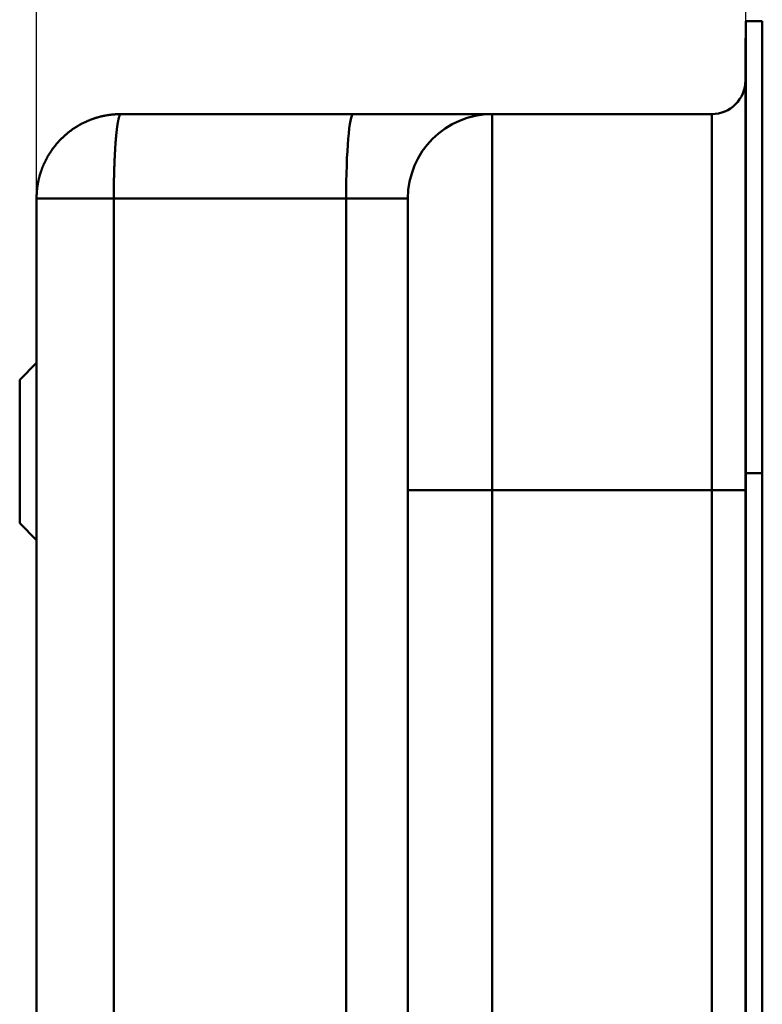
# Model space of a CAD drawing. Header units: millimetres. Extents: x 20 to 833, y 20 to 574.
# Tile 14 of 18: x 372 to 416, y 457 to 515. Entities that reach past the tile are written whole.
import ezdxf

# ---------------------------------------------------------------- set-up
doc = ezdxf.new("R2010")
doc.units = ezdxf.units.MM
doc.header["$LTSCALE"] = 2
for name, color, linetype, lineweight in [('Bemaßungen(DIN)', 7, 'Continuous', 25), ('Sichtbare Kanten(DIN)', 7, 'Continuous', 50), ('Sichtbare tangentiale Kanten(DIN)', 7, 'Continuous', 50)]:
    doc.layers.add(name, color=color, linetype=linetype, lineweight=lineweight)
doc.styles.add('STANDARD-DIN~0', font='arial.ttf')
doc.dimstyles.new('CAD-LAN', dxfattribs={"dimscale": 2, "dimtxt": 3.5, "dimasz": 2.5, "dimexe": 3.175, "dimexo": 0, "dimgap": 0.8, "dimtad": 1, "dimrnd": 1e-08, "dimtxsty": 'STANDARD-DIN~0', "dimcen": 0.09, "dimdle": 10, "dimclrd": 250, "dimclre": 250, "dimclrt": 250, "dimadec": 0, "dimazin": 2, "dimtfac": 1, "dimtmove": 0, "dimatfit": 3, "dimfxl": 1, "dimtolj": 1, "dimtzin": 0, "dimlwd": 25, "dimlwe": 25, "dimarcsym": 0})

# ---------------------------------------------------------------- blocks, each defined once
blk = doc.blocks.new('*D20')
at = {"layer": 'Bemaßungen(DIN)', "color": 250, "linetype": 'Continuous', "lineweight": 25, "true_color": 0x3f3f3f, "transparency": 16777216}
for p, q in [((373.102, 504.902), (373.102, 541.752)), ((415.132, 515.402), (415.132, 541.752)), ((378.102, 535.402), (410.132, 535.402))]:
    blk.add_line(p, q, dxfattribs=at)
at = {"layer": 'Bemaßungen(DIN)', "color": 250, "linetype": 'Continuous', "true_color": 0x3f3f3f, "transparency": 16777216}
for points in [[(378.102, 536.236), (378.102, 534.569), (373.102, 535.402)], [(410.132, 536.236), (410.132, 534.569), (415.132, 535.402)]]:
    blk.add_solid(points, dxfattribs=at)
at = {"layer": 'Defpoints', "color": 0, "linetype": 'Continuous', "transparency": 16777216}
for p in [(415.132, 535.402), (415.132, 515.402), (373.102, 504.902)]:
    blk.add_point(p, dxfattribs=at)
at = {"layer": 'Bemaßungen(DIN)', "color": 250, "linetype": 'Continuous', "lineweight": 25, "true_color": 0x3f3f3f, "transparency": 16777216, "insert": (388.998, 544.031), "char_height": 7, "attachment_point": 1, "style": 'STANDARD-DIN~0'}
blk.add_mtext('\\A1;42', dxfattribs=at)

msp = doc.modelspace()

# ---------------------------------------------------------------- linework, layer by layer
at = {"layer": 'Sichtbare Kanten(DIN)'}
for p, q in [((415.132, 488.618), (415.132, 515.402)), ((416.102, 515.402), (415.132, 515.402)), ((416.102, 515.402), (415.132, 515.402)), ((416.102, 515.402), (416.102, 515.402)), ((416.102, 515.402), (416.102, 488.618)), ((415.102, 488.618), (415.102, 514.402)), ((415.132, 514.402), (415.102, 514.402)), ((391.868, 509.902), (378.102, 509.902)), ((400.102, 509.902), (391.868, 509.902)), ((413.102, 509.902), (400.102, 509.902)), ((373.102, 504.902), (373.102, 280.902)), ((372.102, 494.152), (373.102, 495.152)), ((372.102, 485.652), (372.102, 494.152)), ((415.102, 297.186), (415.102, 488.618)), ((415.132, 297.187), (415.132, 488.618)), ((416.102, 488.618), (416.102, 297.187)), ((395.102, 487.618), (395.102, 298.186)), ((372.102, 485.652), (373.102, 484.652))]:
    msp.add_line(p, q, dxfattribs=at)
for points, degree in [([(413.102, 509.902), (414.206, 509.902), (415.101, 510.797), (415.102, 511.901)], 3), ([(373.102, 504.902), (373.102, 505.006), (373.107, 505.212), (373.13, 505.516), (373.191, 505.914), (373.315, 506.394), (373.484, 506.854), (373.695, 507.292), (373.946, 507.704), (374.235, 508.09), (374.558, 508.446), (374.914, 508.769), (375.299, 509.058), (375.712, 509.309), (376.15, 509.52), (376.61, 509.689), (377.09, 509.812), (377.487, 509.873), (377.792, 509.897), (377.998, 509.902), (378.102, 509.902)], 5), ([(400.102, 509.902), (397.34, 509.902), (395.102, 507.664), (395.102, 504.902)], 3)]:
    msp.add_open_spline(points, degree=degree, dxfattribs=at)
msp.add_open_spline([(395.102, 504.902), (395.102, 504.902), (395.102, 504.902), (395.102, 504.902), (395.102, 504.901), (395.102, 504.901), (395.102, 504.901), (395.102, 504.901), (395.102, 504.9), (395.102, 504.9), (395.102, 504.899), (395.102, 504.898), (395.102, 504.896), (395.102, 504.895), (395.102, 504.894), (395.102, 504.892), (395.102, 504.89), (395.102, 504.887), (395.102, 504.883), (395.102, 504.882), (395.102, 504.879), (395.102, 504.877), (395.102, 504.875), (395.102, 504.873), (395.102, 504.87), (395.102, 504.859), (395.102, 504.845), (395.102, 504.827), (395.102, 504.826), (395.102, 504.826), (395.102, 504.825), (395.102, 504.787), (395.102, 504.733), (395.102, 504.654), (395.102, 504.653), (395.102, 504.652), (395.102, 504.651), (395.102, 504.57), (395.102, 504.466), (395.102, 504.332), (395.102, 504.331), (395.102, 504.329), (395.102, 504.328), (395.102, 504.192), (395.102, 504.024), (395.102, 503.823), (395.102, 503.822), (395.102, 503.821), (395.102, 503.82), (395.102, 503.618), (395.102, 503.379), (395.102, 503.106), (395.102, 502.835), (395.102, 502.526), (395.102, 502.184), (395.102, 501.844), (395.102, 501.467), (395.102, 501.06), (395.102, 500.654), (395.102, 500.214), (395.102, 499.748), (395.102, 499.285), (395.102, 498.79), (395.102, 498.276), (395.102, 497.763), (395.102, 497.224), (395.102, 496.672), (395.102, 496.12), (395.102, 495.547), (395.102, 494.967), (395.102, 494.963), (395.102, 494.958), (395.102, 494.954), (395.102, 494.375), (395.102, 493.783), (395.102, 493.189), (395.102, 493.181), (395.102, 493.172), (395.102, 493.164), (395.102, 492.566), (395.102, 491.964), (395.102, 491.338), (395.102, 491.331), (395.102, 491.324), (395.102, 491.316), (395.102, 491.005), (395.102, 490.703), (395.102, 490.395), (395.102, 490.077), (395.102, 489.762), (395.102, 489.446), (395.102, 488.835), (395.102, 488.226), (395.102, 487.618)], degree=3, knots=[3.87954, 3.87954, 3.87954, 3.87954, 3.95008, 3.95008, 3.95008, 3.972908, 3.972908, 3.972908, 3.995737, 3.995737, 3.995737, 4.041394, 4.041394, 4.041394, 4.064223, 4.064223, 4.064223, 4.110365, 4.110365, 4.110365, 4.133436, 4.133436, 4.133436, 4.156507, 4.156507, 4.156507, 4.246692, 4.246692, 4.246692, 4.248791, 4.248791, 4.248791, 4.43012, 4.43012, 4.43012, 4.432832, 4.432832, 4.432832, 4.615393, 4.615393, 4.615393, 4.617009, 4.617009, 4.617009, 4.801525, 4.801525, 4.801525, 4.802599, 4.802599, 4.802599, 4.988647, 4.988647, 4.988647, 5.174237, 5.174237, 5.174237, 5.359334, 5.359334, 5.359334, 5.543957, 5.543957, 5.543957, 5.727686, 5.727686, 5.727686, 5.910705, 5.910705, 5.910705, 6.093662, 6.093662, 6.093662, 6.095004, 6.095004, 6.095004, 6.27765, 6.27765, 6.27765, 6.280294, 6.280294, 6.280294, 6.463863, 6.463863, 6.463863, 6.466027, 6.466027, 6.466027, 6.557477, 6.557477, 6.557477, 6.651525, 6.651525, 6.651525, 6.833961, 6.833961, 6.833961, 6.833961], dxfattribs=at)
at = {"layer": 'Sichtbare tangentiale Kanten(DIN)'}
for p, q in [((400.102, 509.902), (400.102, 487.618)), ((413.102, 487.618), (413.102, 509.902)), ((377.676, 504.902), (391.442, 504.902)), ((377.676, 280.902), (377.676, 504.902)), ((391.442, 504.902), (391.442, 280.902)), ((415.132, 488.618), (415.102, 488.618)), ((416.102, 488.618), (415.132, 488.618)), ((400.102, 487.618), (400.102, 298.186)), ((413.102, 487.618), (400.102, 487.618)), ((413.102, 487.618), (413.102, 487.618)), ((413.102, 298.187), (413.102, 487.618))]:
    msp.add_line(p, q, dxfattribs=at)
for points, degree in [([(378.102, 509.902), (378.093, 509.902), (378.075, 509.897), (378.049, 509.873), (378.016, 509.812), (377.975, 509.689), (377.936, 509.52), (377.898, 509.309), (377.863, 509.058), (377.83, 508.769), (377.8, 508.446), (377.772, 508.09), (377.748, 507.704), (377.727, 507.292), (377.709, 506.854), (377.694, 506.394), (377.684, 505.914), (377.678, 505.516), (377.676, 505.212), (377.676, 505.006), (377.676, 504.902)], 5), ([(391.868, 509.902), (391.633, 509.902), (391.442, 507.664), (391.442, 504.902)], 3), ([(377.676, 504.902), (377.579, 504.902), (377.386, 504.902), (377.102, 504.902), (376.732, 504.902), (376.288, 504.902), (375.864, 504.902), (375.463, 504.902), (375.085, 504.902), (374.734, 504.902), (374.411, 504.902), (374.119, 504.902), (373.858, 504.902), (373.632, 504.902), (373.443, 504.902), (373.292, 504.902), (373.182, 504.902), (373.127, 504.902), (373.106, 504.902), (373.102, 504.902), (373.102, 504.902)], 5), ([(391.442, 504.902), (393.512, 504.902), (395.102, 504.902), (395.102, 504.902)], 3), ([(400.102, 487.618), (397.34, 487.618), (395.102, 487.618), (395.102, 487.618)], 3), ([(413.102, 487.618), (414.206, 487.618), (415.102, 487.618), (415.102, 487.618)], 3)]:
    msp.add_open_spline(points, degree=degree, dxfattribs=at)

# ---------------------------------------------------------------- dimensions: what is measured, and where the dimension line sits
at = {"layer": 'Bemaßungen(DIN)', "color": 250, "linetype": 'Continuous', "lineweight": 25, "true_color": 0x3f3f3f}
dim = msp.add_linear_dim(base=(415.132, 535.402), p1=(373.102, 504.902), p2=(415.132, 515.402), angle=180, dimstyle='CAD-LAN', override={"dimgap": 0.8, "dimdec": 0, "dimtol": 0, "dimlim": 0, "dimtp": 0, "dimtm": 0, "dimtdec": 2, "dimtofl": 0, "dimatfit": 1}, dxfattribs=at)
dim.commit()
dim.dimension.update_dxf_attribs({"geometry": '*D20', "text_midpoint": (394.117, 535.402), "dimtype": 160})

doc.saveas('drawing.dxf')
